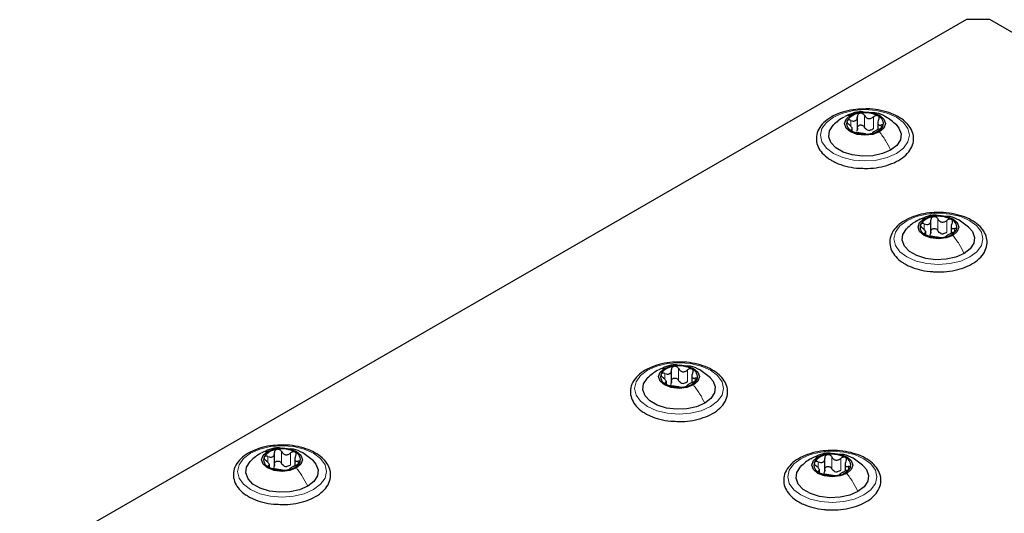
# Paper-space layout 'Blatt4' of a CAD drawing. Header units: millimetres. Extents: x 5 to 418, y 2 to 292.
# Tile 79 of 118: x 87 to 107, y 254 to 264. Entities that reach past the tile are written whole.
import ezdxf

# ---------------------------------------------------------------- set-up
doc = ezdxf.new("R2010")
doc.units = ezdxf.units.MM

psp = doc.layouts.new('Blatt4')

# ---------------------------------------------------------------- linework, layer by layer
at = {"color": 7, "linetype": 'Continuous', "lineweight": 25}
for p, q in [((106.633, 263.544), (87.494, 252.495)), ((107.104, 263.544), (106.633, 263.544)), ((165.087, 230.071), (107.104, 263.544)), ((104.43, 261.319), (104.43, 261.582)), ((104.326, 261.291), (104.326, 261.359)), ((104.839, 261.479), (104.839, 261.316)), ((105.915, 259.224), (105.915, 259.487)), ((106.324, 259.383), (106.324, 259.22)), ((105.811, 259.195), (105.811, 259.263)), ((100.67, 256.196), (100.67, 256.46)), ((100.567, 256.168), (100.567, 256.236)), ((101.079, 256.356), (101.079, 256.193)), ((92.645, 254.516), (92.645, 254.779)), ((93.054, 254.675), (93.054, 254.512)), ((103.77, 254.407), (103.77, 254.67)), ((92.541, 254.487), (92.541, 254.555)), ((103.666, 254.379), (103.666, 254.447)), ((104.179, 254.566), (104.179, 254.403))]:
    psp.add_line(p, q, dxfattribs=at)
at = {"color": 7, "linetype": 'Continuous', "lineweight": 18}
for p, q in [((104.571, 261.368), (104.571, 261.606)), ((104.755, 261.339), (104.755, 261.578)), ((104.295, 261.389), (104.295, 261.506)), ((104.908, 261.35), (104.908, 261.411)), ((104.306, 261.296), (104.306, 261.318)), ((105.78, 259.294), (105.78, 259.411)), ((106.056, 259.272), (106.056, 259.511)), ((106.24, 259.244), (106.24, 259.482)), ((105.791, 259.201), (105.791, 259.223)), ((106.393, 259.254), (106.393, 259.316)), ((100.535, 256.266), (100.535, 256.383)), ((100.811, 256.245), (100.811, 256.483)), ((100.996, 256.216), (100.996, 256.455)), ((100.547, 256.173), (100.547, 256.196)), ((101.148, 256.227), (101.148, 256.289)), ((92.786, 254.564), (92.786, 254.803)), ((92.51, 254.586), (92.51, 254.703)), ((92.97, 254.536), (92.97, 254.774)), ((93.123, 254.547), (93.123, 254.608)), ((103.635, 254.477), (103.635, 254.594)), ((103.911, 254.456), (103.911, 254.694)), ((104.095, 254.427), (104.095, 254.665)), ((92.521, 254.493), (92.521, 254.515)), ((103.646, 254.384), (103.646, 254.406)), ((104.248, 254.438), (104.248, 254.499))]:
    psp.add_line(p, q, dxfattribs=at)
at = {"color": 7, "linetype": 'Continuous', "lineweight": 18, "flags": 128}
for points in [[(103.946, 261.571), (104.132, 261.653), (104.349, 261.705), (104.582, 261.723), (104.815, 261.705), (105.032, 261.653), (105.219, 261.571), (105.362, 261.463), (105.452, 261.338), (105.482, 261.203), (105.452, 261.069), (105.362, 260.944), (105.219, 260.836), (105.032, 260.753), (104.815, 260.701), (104.582, 260.684), (104.349, 260.701), (104.132, 260.753), (103.946, 260.836), (103.803, 260.944), (103.713, 261.069), (103.682, 261.203), (103.713, 261.338), (103.803, 261.463), (103.946, 261.571)], [(105.431, 259.475), (105.617, 259.558), (105.834, 259.61), (106.067, 259.627), (106.3, 259.61), (106.517, 259.558), (106.704, 259.475), (106.847, 259.368), (106.937, 259.242), (106.967, 259.108), (106.937, 258.973), (106.847, 258.848), (106.704, 258.741), (106.517, 258.658), (106.3, 258.606), (106.067, 258.588), (105.834, 258.606), (105.617, 258.658), (105.431, 258.741), (105.288, 258.848), (105.198, 258.973), (105.167, 259.108), (105.198, 259.242), (105.288, 259.368), (105.431, 259.475)], [(100.187, 256.448), (100.373, 256.53), (100.59, 256.582), (100.823, 256.6), (101.056, 256.582), (101.273, 256.53), (101.459, 256.448), (101.602, 256.34), (101.692, 256.215), (101.723, 256.08), (101.692, 255.946), (101.602, 255.821), (101.459, 255.713), (101.273, 255.63), (101.056, 255.579), (100.823, 255.561), (100.59, 255.579), (100.373, 255.63), (100.187, 255.713), (100.044, 255.821), (99.954, 255.946), (99.923, 256.08), (99.954, 256.215), (100.044, 256.34), (100.187, 256.448)], [(92.161, 254.767), (92.347, 254.85), (92.564, 254.902), (92.797, 254.92), (93.03, 254.902), (93.247, 254.85), (93.434, 254.767), (93.577, 254.66), (93.667, 254.534), (93.697, 254.4), (93.667, 254.265), (93.577, 254.14), (93.434, 254.033), (93.247, 253.95), (93.03, 253.898), (92.797, 253.88), (92.564, 253.898), (92.347, 253.95), (92.161, 254.033), (92.018, 254.14), (91.928, 254.265), (91.897, 254.4), (91.928, 254.534), (92.018, 254.66), (92.161, 254.767)], [(103.286, 254.658), (103.472, 254.741), (103.69, 254.793), (103.922, 254.811), (104.155, 254.793), (104.372, 254.741), (104.559, 254.658), (104.702, 254.551), (104.792, 254.426), (104.822, 254.291), (104.792, 254.157), (104.702, 254.031), (104.559, 253.924), (104.372, 253.841), (104.155, 253.789), (103.922, 253.772), (103.69, 253.789), (103.472, 253.841), (103.286, 253.924), (103.143, 254.031), (103.053, 254.157), (103.022, 254.291), (103.053, 254.426), (103.143, 254.551), (103.286, 254.658)]]:
    psp.add_lwpolyline(points, dxfattribs=at)
at = {"color": 7, "linetype": 'Continuous', "lineweight": 25, "flags": 128}
for points in [[(104.874, 261.273), (104.74, 261.221), (104.582, 261.203), (104.425, 261.221), (104.291, 261.273), (104.201, 261.35), (104.17, 261.442), (104.201, 261.533), (104.291, 261.61)], [(104.291, 261.61), (104.425, 261.662), (104.582, 261.68), (104.74, 261.662), (104.874, 261.61), (104.964, 261.533), (104.995, 261.442), (104.964, 261.35), (104.874, 261.273)], [(105.101, 260.904), (104.934, 260.832), (104.738, 260.79), (104.53, 260.781), (104.326, 260.807), (104.143, 260.864), (103.995, 260.95), (103.895, 261.055), (103.851, 261.173), (103.866, 261.293), (103.939, 261.406), (103.944, 261.411)], [(105.212, 261.42), (105.27, 261.351), (105.314, 261.234), (105.299, 261.113), (105.226, 261), (105.101, 260.904)], [(105.776, 259.514), (105.909, 259.566), (106.067, 259.584), (106.225, 259.566), (106.359, 259.514), (106.448, 259.437), (106.48, 259.346), (106.448, 259.255), (106.359, 259.178)], [(106.359, 259.178), (106.225, 259.126), (106.067, 259.108), (105.909, 259.126), (105.776, 259.178), (105.686, 259.255), (105.655, 259.346), (105.686, 259.437), (105.776, 259.514)], [(106.586, 258.809), (106.419, 258.736), (106.223, 258.694), (106.015, 258.686), (105.811, 258.711), (105.628, 258.769), (105.48, 258.854), (105.38, 258.96), (105.336, 259.078), (105.351, 259.198), (105.424, 259.311), (105.429, 259.316)], [(106.697, 259.325), (106.754, 259.256), (106.799, 259.138), (106.784, 259.018), (106.711, 258.905), (106.586, 258.809)], [(101.115, 256.15), (100.981, 256.099), (100.823, 256.08), (100.665, 256.099), (100.531, 256.15), (100.442, 256.227), (100.41, 256.319), (100.442, 256.41), (100.531, 256.487)], [(100.531, 256.487), (100.665, 256.539), (100.823, 256.557), (100.981, 256.539), (101.115, 256.487), (101.204, 256.41), (101.235, 256.319), (101.204, 256.227), (101.115, 256.15)], [(101.342, 255.781), (101.174, 255.709), (100.979, 255.667), (100.771, 255.658), (100.567, 255.684), (100.384, 255.741), (100.236, 255.827), (100.136, 255.932), (100.092, 256.05), (100.106, 256.17), (100.179, 256.283), (100.184, 256.288)], [(101.453, 256.297), (101.51, 256.228), (101.554, 256.111), (101.54, 255.99), (101.467, 255.877), (101.342, 255.781)], [(93.089, 254.47), (92.955, 254.418), (92.797, 254.4), (92.639, 254.418), (92.506, 254.47), (92.416, 254.547), (92.385, 254.638), (92.416, 254.729), (92.506, 254.806)], [(92.506, 254.806), (92.639, 254.858), (92.797, 254.876), (92.955, 254.858), (93.089, 254.806), (93.178, 254.729), (93.21, 254.638), (93.178, 254.547), (93.089, 254.47)], [(93.316, 254.101), (93.149, 254.028), (92.953, 253.986), (92.745, 253.978), (92.541, 254.003), (92.358, 254.061), (92.21, 254.146), (92.11, 254.252), (92.066, 254.37), (92.081, 254.49), (92.154, 254.603), (92.159, 254.608)], [(93.427, 254.617), (93.484, 254.548), (93.529, 254.43), (93.514, 254.31), (93.441, 254.197), (93.316, 254.101)], [(104.214, 254.361), (104.08, 254.309), (103.922, 254.291), (103.765, 254.309), (103.631, 254.361), (103.541, 254.438), (103.51, 254.529), (103.541, 254.62), (103.631, 254.698)], [(103.631, 254.698), (103.765, 254.749), (103.922, 254.767), (104.08, 254.749), (104.214, 254.698), (104.304, 254.62), (104.335, 254.529), (104.304, 254.438), (104.214, 254.361)], [(104.441, 253.992), (104.274, 253.92), (104.078, 253.877), (103.87, 253.869), (103.666, 253.894), (103.483, 253.952), (103.335, 254.037), (103.235, 254.143), (103.191, 254.261), (103.206, 254.381), (103.279, 254.494), (103.284, 254.499)], [(104.552, 254.508), (104.61, 254.439), (104.654, 254.321), (104.639, 254.201), (104.566, 254.088), (104.441, 253.992)]]:
    psp.add_lwpolyline(points, dxfattribs=at)
at = {"color": 7, "linetype": 'Continuous', "lineweight": 25}
for centre, radius, start, end in [((104.506, 261.309), 0.342, 93.4335, 146.5611), ((104.583, 261.083), 0.576, 62.6428, 99.7711), ((104.789, 261.44), 0.165, 340.539, 69.2579), ((104.376, 261.443), 0.165, 160.539, 249.2579), ((104.659, 261.574), 0.342, 273.4335, 326.5611), ((104.582, 261.8), 0.576, 242.6428, 279.7711), ((104.685, 261.514), 0.211, 254.2708, 268.1431), ((106.068, 258.988), 0.576, 62.6428, 99.7711), ((105.861, 259.347), 0.165, 160.539, 249.2579), ((105.991, 259.213), 0.342, 93.4335, 146.5611), ((106.274, 259.345), 0.165, 340.539, 69.2579), ((106.067, 259.704), 0.576, 242.6428, 279.7711), ((106.17, 259.419), 0.211, 254.2708, 268.1431), ((106.144, 259.479), 0.342, 273.4335, 326.5611), ((100.746, 256.186), 0.342, 93.4335, 146.5611), ((100.824, 255.96), 0.576, 62.6428, 99.7711), ((101.03, 256.317), 0.165, 340.539, 69.2579), ((100.616, 256.32), 0.165, 160.539, 249.2579), ((100.926, 256.392), 0.211, 254.2708, 268.1431), ((100.9, 256.451), 0.342, 273.4335, 326.5611), ((100.822, 256.677), 0.576, 242.6428, 279.7711), ((92.721, 254.505), 0.342, 93.4335, 146.5611), ((92.798, 254.28), 0.576, 62.6428, 99.7711), ((93.004, 254.637), 0.165, 340.539, 69.2579), ((92.591, 254.639), 0.165, 160.539, 249.2579), ((103.846, 254.397), 0.342, 93.4335, 146.5611), ((103.923, 254.171), 0.576, 62.6428, 99.7711), ((104.129, 254.528), 0.165, 340.539, 69.2579), ((92.797, 254.996), 0.576, 242.6428, 279.7711), ((92.9, 254.711), 0.211, 254.2708, 268.1431), ((92.874, 254.771), 0.342, 273.4335, 326.5611), ((103.716, 254.53), 0.165, 160.539, 249.2579), ((104.025, 254.602), 0.211, 254.2708, 268.1431), ((103.999, 254.662), 0.342, 273.4335, 326.5611), ((103.922, 254.887), 0.576, 242.6428, 279.7711)]:
    psp.add_arc(centre, radius, start, end, dxfattribs=at)
for points, knots in [([(104.598, 261.736), (104.532, 261.735), (104.389, 261.733), (104.179, 261.692), (103.98, 261.621), (103.812, 261.523), (103.685, 261.4), (103.609, 261.259), (103.591, 261.109), (103.628, 260.967), (103.714, 260.839), (103.814, 260.751), (103.885, 260.708), (103.904, 260.696)], [0, 0, 0, 0, 0.086679, 0.18602, 0.285774, 0.386232, 0.487425, 0.587594, 0.683756, 0.776289, 0.868666, 0.964239, 1, 1, 1, 1]), ([(104.144, 261.567), (104.109, 261.546), (104.037, 261.501), (103.975, 261.441), (103.942, 261.409)], [0, 0, 0, 0, 0.473586, 1, 1, 1, 1]), ([(104.549, 261.677), (104.536, 261.679), (104.462, 261.688), (104.332, 261.654), (104.227, 261.604), (104.177, 261.581)], [0, 0, 0, 0, 0.101836, 0.574859, 1, 1, 1, 1]), ([(104.295, 261.506), (104.312, 261.5), (104.337, 261.491), (104.37, 261.493), (104.392, 261.501), (104.41, 261.516), (104.427, 261.543), (104.429, 261.568), (104.43, 261.584)], [0, 0, 0, 0, 0.249168, 0.374303, 0.498903, 0.623987, 0.749746, 1, 1, 1, 1]), ([(104.485, 261.651), (104.477, 261.648), (104.461, 261.644), (104.442, 261.628), (104.431, 261.607), (104.43, 261.592), (104.43, 261.584)], [0, 0, 0, 0, 0.250033, 0.499632, 0.749228, 1, 1, 1, 1]), ([(104.571, 261.606), (104.566, 261.613), (104.558, 261.627), (104.537, 261.642), (104.512, 261.652), (104.494, 261.651), (104.485, 261.651)], [0, 0, 0, 0, 0.249815, 0.499908, 0.75012, 1, 1, 1, 1]), ([(104.508, 260.538), (104.552, 260.535), (104.672, 260.529), (104.867, 260.553), (105.078, 260.607), (105.265, 260.69), (105.415, 260.8), (105.52, 260.932), (105.571, 261.079), (105.564, 261.227), (105.504, 261.363), (105.399, 261.484), (105.251, 261.587), (105.066, 261.669), (104.854, 261.719), (104.693, 261.741), (104.608, 261.737), (104.598, 261.736)], [0, 0, 0, 0, 0.043178, 0.116961, 0.19094, 0.26533, 0.340301, 0.415461, 0.48884, 0.558844, 0.627333, 0.696902, 0.76915, 0.842962, 0.916921, 0.990714, 1, 1, 1, 1]), ([(104.571, 261.606), (104.58, 261.591), (104.595, 261.569), (104.626, 261.55), (104.652, 261.541), (104.68, 261.541), (104.717, 261.55), (104.74, 261.566), (104.755, 261.578)], [0, 0, 0, 0, 0.249199, 0.374336, 0.49893, 0.624007, 0.749759, 1, 1, 1, 1]), ([(105.218, 261.415), (105.148, 261.473), (105.028, 261.573), (104.861, 261.652), (104.773, 261.657), (104.751, 261.658)], [0, 0, 0, 0, 0.5074664, 0.8774431, 1, 1, 1, 1]), ([(104.848, 261.595), (104.841, 261.597), (104.827, 261.603), (104.802, 261.602), (104.776, 261.593), (104.762, 261.583), (104.755, 261.578)], [0, 0, 0, 0, 0.249991, 0.499611, 0.749127, 1, 1, 1, 1]), ([(104.858, 261.518), (104.862, 261.525), (104.869, 261.54), (104.871, 261.562), (104.864, 261.582), (104.853, 261.59), (104.848, 261.595)], [0, 0, 0, 0, 0.249852, 0.499902, 0.750115, 1, 1, 1, 1]), ([(104.22, 261.498), (104.219, 261.492), (104.216, 261.481), (104.223, 261.462), (104.237, 261.442), (104.25, 261.431), (104.257, 261.425)], [0, 0, 0, 0, 0.249857, 0.499466, 0.749011, 1, 1, 1, 1]), ([(104.295, 261.506), (104.287, 261.509), (104.271, 261.515), (104.249, 261.516), (104.23, 261.511), (104.223, 261.502), (104.22, 261.498)], [0, 0, 0, 0, 0.249807, 0.500055, 0.750309, 1, 1, 1, 1]), ([(104.306, 261.318), (104.314, 261.321), (104.325, 261.324), (104.327, 261.337), (104.323, 261.351), (104.312, 261.368), (104.292, 261.394), (104.271, 261.413), (104.257, 261.425)], [0, 0, 0, 0, 0.249201, 0.374338, 0.498932, 0.624008, 0.74976, 1, 1, 1, 1]), ([(104.43, 261.346), (104.43, 261.354), (104.431, 261.369), (104.442, 261.39), (104.461, 261.405), (104.485, 261.414), (104.511, 261.413), (104.537, 261.405), (104.558, 261.389), (104.566, 261.375), (104.571, 261.368)], [0, 0, 0, 0, 0.125193, 0.249438, 0.374279, 0.499024, 0.623869, 0.749369, 0.87443, 1, 1, 1, 1]), ([(104.628, 261.312), (104.616, 261.319), (104.592, 261.333), (104.578, 261.356), (104.571, 261.368)], [0, 0, 0, 0, 0.498457, 1, 1, 1, 1]), ([(104.858, 261.518), (104.851, 261.502), (104.84, 261.479), (104.838, 261.45), (104.842, 261.432), (104.853, 261.419), (104.872, 261.408), (104.894, 261.41), (104.908, 261.411)], [0, 0, 0, 0, 0.249201, 0.374338, 0.498932, 0.624008, 0.74976, 1, 1, 1, 1]), ([(104.87, 261.33), (104.878, 261.334), (104.894, 261.34), (104.916, 261.354), (104.935, 261.37), (104.942, 261.38), (104.945, 261.385)], [0, 0, 0, 0, 0.249807, 0.500055, 0.750309, 1, 1, 1, 1]), ([(104.945, 261.385), (104.946, 261.39), (104.949, 261.4), (104.941, 261.409), (104.928, 261.414), (104.914, 261.412), (104.908, 261.411)], [0, 0, 0, 0, 0.249857, 0.499466, 0.749011, 1, 1, 1, 1]), ([(104.306, 261.318), (104.303, 261.318), (104.296, 261.316), (104.294, 261.309), (104.301, 261.299), (104.312, 261.292), (104.317, 261.288)], [0, 0, 0, 0, 0.249852, 0.499902, 0.750115, 1, 1, 1, 1]), ([(104.317, 261.288), (104.324, 261.285), (104.338, 261.278), (104.363, 261.269), (104.388, 261.262), (104.403, 261.26), (104.41, 261.259)], [0, 0, 0, 0, 0.249991, 0.499611, 0.749127, 1, 1, 1, 1]), ([(104.43, 261.346), (104.429, 261.333), (104.428, 261.308), (104.415, 261.288), (104.408, 261.278)], [0, 0, 0, 0, 0.50155, 1, 1, 1, 1]), ([(104.594, 261.23), (104.584, 261.232), (104.57, 261.234), (104.539, 261.238), (104.513, 261.241), (104.485, 261.246), (104.448, 261.253), (104.425, 261.256), (104.41, 261.259)], [0, 0, 0, 0, 0.2491995, 0.3743362, 0.4989302, 0.6240074, 0.7497593, 1, 1, 1, 1]), ([(104.594, 261.23), (104.598, 261.23), (104.607, 261.229), (104.628, 261.228), (104.653, 261.229), (104.671, 261.231), (104.679, 261.232)], [0, 0, 0, 0, 0.249815, 0.499908, 0.75012, 1, 1, 1, 1]), ([(104.755, 261.339), (104.744, 261.331), (104.721, 261.313), (104.692, 261.307), (104.678, 261.304)], [0, 0, 0, 0, 0.501552, 1, 1, 1, 1]), ([(104.679, 261.232), (104.688, 261.234), (104.704, 261.237), (104.722, 261.243), (104.734, 261.248), (104.735, 261.251), (104.735, 261.252)], [0, 0, 0, 0, 0.250033, 0.499632, 0.749228, 1, 1, 1, 1]), ([(104.87, 261.33), (104.853, 261.323), (104.828, 261.311), (104.795, 261.294), (104.773, 261.282), (104.755, 261.271), (104.738, 261.26), (104.736, 261.255), (104.735, 261.252)], [0, 0, 0, 0, 0.249168, 0.374303, 0.498903, 0.623987, 0.749746, 1, 1, 1, 1]), ([(103.904, 260.696), (103.935, 260.679), (104.022, 260.632), (104.192, 260.577), (104.368, 260.54), (104.476, 260.538), (104.508, 260.538)], [0, 0, 0, 0, 0.180167, 0.52014, 0.85956, 1, 1, 1, 1]), ([(106.083, 259.641), (106.016, 259.64), (105.874, 259.638), (105.664, 259.596), (105.465, 259.526), (105.297, 259.427), (105.17, 259.305), (105.094, 259.163), (105.076, 259.014), (105.113, 258.871), (105.198, 258.743), (105.299, 258.656), (105.37, 258.612), (105.389, 258.6)], [0, 0, 0, 0, 0.086679, 0.18602, 0.285774, 0.386232, 0.487425, 0.587594, 0.683756, 0.776289, 0.868666, 0.964239, 1, 1, 1, 1]), ([(106.045, 259.581), (106.028, 259.583), (105.95, 259.592), (105.817, 259.558), (105.712, 259.509), (105.662, 259.486)], [0, 0, 0, 0, 0.12537, 0.585999, 1, 1, 1, 1]), ([(105.992, 258.443), (106.037, 258.44), (106.157, 258.433), (106.352, 258.457), (106.563, 258.511), (106.749, 258.595), (106.9, 258.705), (107.005, 258.836), (107.056, 258.983), (107.049, 259.131), (106.989, 259.268), (106.884, 259.389), (106.736, 259.492), (106.551, 259.573), (106.339, 259.623), (106.178, 259.646), (106.092, 259.641), (106.083, 259.641)], [0, 0, 0, 0, 0.043178, 0.116961, 0.19094, 0.26533, 0.340301, 0.415461, 0.48884, 0.558844, 0.627333, 0.696902, 0.76915, 0.842962, 0.916921, 0.990714, 1, 1, 1, 1]), ([(106.702, 259.32), (106.633, 259.377), (106.513, 259.478), (106.346, 259.556), (106.258, 259.562), (106.236, 259.563)], [0, 0, 0, 0, 0.507466, 0.877443, 1, 1, 1, 1]), ([(105.629, 259.471), (105.594, 259.45), (105.522, 259.405), (105.459, 259.345), (105.427, 259.314)], [0, 0, 0, 0, 0.473586, 1, 1, 1, 1]), ([(105.705, 259.402), (105.704, 259.397), (105.701, 259.386), (105.708, 259.366), (105.722, 259.347), (105.735, 259.335), (105.742, 259.329)], [0, 0, 0, 0, 0.249857, 0.499466, 0.749011, 1, 1, 1, 1]), ([(105.78, 259.411), (105.772, 259.414), (105.756, 259.42), (105.734, 259.421), (105.715, 259.415), (105.708, 259.407), (105.705, 259.402)], [0, 0, 0, 0, 0.249807, 0.500055, 0.750309, 1, 1, 1, 1]), ([(105.78, 259.411), (105.797, 259.405), (105.822, 259.396), (105.855, 259.398), (105.877, 259.406), (105.895, 259.421), (105.912, 259.447), (105.913, 259.472), (105.915, 259.489)], [0, 0, 0, 0, 0.249168, 0.374303, 0.498903, 0.623987, 0.749746, 1, 1, 1, 1]), ([(105.97, 259.555), (105.962, 259.553), (105.946, 259.549), (105.927, 259.532), (105.916, 259.512), (105.915, 259.497), (105.915, 259.489)], [0, 0, 0, 0, 0.250033, 0.499632, 0.749228, 1, 1, 1, 1]), ([(106.056, 259.511), (106.051, 259.518), (106.043, 259.532), (106.022, 259.547), (105.996, 259.557), (105.979, 259.556), (105.97, 259.555)], [0, 0, 0, 0, 0.2498147, 0.4999078, 0.7501201, 1, 1, 1, 1]), ([(106.056, 259.511), (106.065, 259.496), (106.08, 259.473), (106.111, 259.454), (106.137, 259.446), (106.165, 259.446), (106.202, 259.454), (106.225, 259.471), (106.24, 259.482)], [0, 0, 0, 0, 0.249199, 0.374336, 0.49893, 0.624007, 0.749759, 1, 1, 1, 1]), ([(106.333, 259.499), (106.326, 259.502), (106.312, 259.508), (106.286, 259.506), (106.261, 259.498), (106.247, 259.487), (106.24, 259.482)], [0, 0, 0, 0, 0.249991, 0.499611, 0.749127, 1, 1, 1, 1]), ([(106.343, 259.422), (106.336, 259.407), (106.325, 259.383), (106.323, 259.355), (106.327, 259.336), (106.338, 259.323), (106.357, 259.313), (106.379, 259.315), (106.393, 259.316)], [0, 0, 0, 0, 0.249201, 0.374338, 0.498932, 0.624008, 0.74976, 1, 1, 1, 1]), ([(106.343, 259.422), (106.347, 259.43), (106.354, 259.444), (106.355, 259.466), (106.349, 259.486), (106.338, 259.495), (106.333, 259.499)], [0, 0, 0, 0, 0.249852, 0.499902, 0.750115, 1, 1, 1, 1]), ([(105.791, 259.223), (105.799, 259.225), (105.81, 259.228), (105.812, 259.242), (105.808, 259.256), (105.797, 259.273), (105.777, 259.299), (105.756, 259.317), (105.742, 259.329)], [0, 0, 0, 0, 0.249201, 0.374338, 0.498932, 0.624008, 0.74976, 1, 1, 1, 1]), ([(105.791, 259.223), (105.788, 259.222), (105.781, 259.22), (105.779, 259.213), (105.785, 259.204), (105.797, 259.197), (105.802, 259.193)], [0, 0, 0, 0, 0.249852, 0.499902, 0.750115, 1, 1, 1, 1]), ([(105.802, 259.193), (105.809, 259.189), (105.823, 259.182), (105.848, 259.174), (105.873, 259.167), (105.887, 259.165), (105.895, 259.163)], [0, 0, 0, 0, 0.249991, 0.499611, 0.749127, 1, 1, 1, 1]), ([(105.915, 259.251), (105.914, 259.238), (105.913, 259.212), (105.9, 259.192), (105.893, 259.182)], [0, 0, 0, 0, 0.50155, 1, 1, 1, 1]), ([(105.915, 259.251), (105.915, 259.258), (105.916, 259.274), (105.927, 259.294), (105.946, 259.31), (105.97, 259.318), (105.996, 259.318), (106.022, 259.309), (106.043, 259.293), (106.051, 259.279), (106.056, 259.272)], [0, 0, 0, 0, 0.125193, 0.249438, 0.374279, 0.499024, 0.623869, 0.749369, 0.87443, 1, 1, 1, 1]), ([(106.113, 259.216), (106.101, 259.223), (106.077, 259.237), (106.063, 259.261), (106.056, 259.272)], [0, 0, 0, 0, 0.498457, 1, 1, 1, 1]), ([(106.24, 259.244), (106.229, 259.235), (106.206, 259.217), (106.177, 259.211), (106.163, 259.208)], [0, 0, 0, 0, 0.501552, 1, 1, 1, 1]), ([(106.355, 259.235), (106.338, 259.227), (106.312, 259.216), (106.28, 259.198), (106.258, 259.186), (106.24, 259.176), (106.223, 259.164), (106.221, 259.16), (106.22, 259.157)], [0, 0, 0, 0, 0.249168, 0.374303, 0.498903, 0.623987, 0.749746, 1, 1, 1, 1]), ([(106.355, 259.235), (106.363, 259.238), (106.379, 259.245), (106.401, 259.259), (106.42, 259.275), (106.426, 259.285), (106.43, 259.29)], [0, 0, 0, 0, 0.249807, 0.500055, 0.750309, 1, 1, 1, 1]), ([(106.43, 259.29), (106.431, 259.295), (106.434, 259.304), (106.426, 259.313), (106.413, 259.318), (106.399, 259.317), (106.393, 259.316)], [0, 0, 0, 0, 0.249857, 0.499466, 0.749011, 1, 1, 1, 1]), ([(106.079, 259.135), (106.069, 259.136), (106.055, 259.138), (106.024, 259.142), (105.998, 259.146), (105.97, 259.15), (105.933, 259.157), (105.91, 259.161), (105.895, 259.163)], [0, 0, 0, 0, 0.2491995, 0.3743362, 0.4989302, 0.6240074, 0.7497593, 1, 1, 1, 1]), ([(106.079, 259.135), (106.083, 259.134), (106.092, 259.133), (106.113, 259.133), (106.138, 259.133), (106.156, 259.136), (106.164, 259.137)], [0, 0, 0, 0, 0.249815, 0.499908, 0.75012, 1, 1, 1, 1]), ([(106.164, 259.137), (106.173, 259.138), (106.189, 259.141), (106.207, 259.147), (106.219, 259.153), (106.219, 259.155), (106.22, 259.157)], [0, 0, 0, 0, 0.250033, 0.499632, 0.749228, 1, 1, 1, 1]), ([(105.389, 258.6), (105.42, 258.584), (105.507, 258.537), (105.677, 258.481), (105.853, 258.445), (105.961, 258.443), (105.992, 258.443)], [0, 0, 0, 0, 0.180167, 0.52014, 0.85956, 1, 1, 1, 1]), ([(100.839, 256.613), (100.772, 256.612), (100.629, 256.61), (100.419, 256.569), (100.221, 256.498), (100.053, 256.4), (99.926, 256.277), (99.85, 256.136), (99.831, 255.986), (99.869, 255.844), (99.954, 255.716), (100.054, 255.628), (100.125, 255.585), (100.145, 255.573)], [0, 0, 0, 0, 0.086679, 0.18602, 0.285774, 0.386232, 0.487425, 0.587594, 0.683756, 0.776289, 0.868666, 0.964239, 1, 1, 1, 1]), ([(100.748, 255.415), (100.792, 255.413), (100.912, 255.406), (101.108, 255.43), (101.319, 255.484), (101.505, 255.567), (101.656, 255.677), (101.761, 255.809), (101.812, 255.956), (101.804, 256.104), (101.745, 256.24), (101.639, 256.361), (101.492, 256.464), (101.306, 256.546), (101.094, 256.596), (100.933, 256.618), (100.848, 256.614), (100.839, 256.613)], [0, 0, 0, 0, 0.0431783, 0.1169608, 0.1909403, 0.26533, 0.3403013, 0.415461, 0.48884, 0.5588444, 0.6273329, 0.6969023, 0.7691503, 0.8429618, 0.9169212, 0.9907136, 1, 1, 1, 1]), ([(100.384, 256.444), (100.35, 256.423), (100.278, 256.378), (100.215, 256.318), (100.182, 256.286)], [0, 0, 0, 0, 0.473586, 1, 1, 1, 1]), ([(100.79, 256.554), (100.777, 256.556), (100.702, 256.565), (100.572, 256.531), (100.468, 256.481), (100.418, 256.458)], [0, 0, 0, 0, 0.101836, 0.574859, 1, 1, 1, 1]), ([(100.535, 256.383), (100.527, 256.386), (100.512, 256.392), (100.489, 256.393), (100.47, 256.388), (100.464, 256.379), (100.461, 256.375)], [0, 0, 0, 0, 0.249807, 0.500055, 0.750309, 1, 1, 1, 1]), ([(100.535, 256.383), (100.552, 256.377), (100.578, 256.368), (100.61, 256.37), (100.633, 256.378), (100.65, 256.393), (100.667, 256.42), (100.669, 256.445), (100.67, 256.461)], [0, 0, 0, 0, 0.2491679, 0.3743031, 0.4989033, 0.6239875, 0.7497462, 1, 1, 1, 1]), ([(100.726, 256.528), (100.718, 256.525), (100.701, 256.521), (100.683, 256.505), (100.672, 256.485), (100.671, 256.469), (100.67, 256.461)], [0, 0, 0, 0, 0.250033, 0.499632, 0.749228, 1, 1, 1, 1]), ([(100.811, 256.483), (100.807, 256.49), (100.798, 256.504), (100.777, 256.52), (100.752, 256.529), (100.735, 256.528), (100.726, 256.528)], [0, 0, 0, 0, 0.249815, 0.499908, 0.75012, 1, 1, 1, 1]), ([(100.811, 256.483), (100.821, 256.468), (100.835, 256.446), (100.866, 256.427), (100.892, 256.418), (100.92, 256.418), (100.957, 256.427), (100.98, 256.443), (100.996, 256.455)], [0, 0, 0, 0, 0.249199, 0.374336, 0.49893, 0.624007, 0.749759, 1, 1, 1, 1]), ([(101.458, 256.292), (101.389, 256.35), (101.268, 256.45), (101.102, 256.529), (101.014, 256.534), (100.992, 256.535)], [0, 0, 0, 0, 0.507466, 0.877443, 1, 1, 1, 1]), ([(101.088, 256.472), (101.081, 256.474), (101.068, 256.48), (101.042, 256.479), (101.017, 256.47), (101.003, 256.46), (100.996, 256.455)], [0, 0, 0, 0, 0.249991, 0.499611, 0.749127, 1, 1, 1, 1]), ([(101.099, 256.395), (101.092, 256.379), (101.08, 256.356), (101.079, 256.327), (101.083, 256.309), (101.093, 256.296), (101.113, 256.285), (101.134, 256.287), (101.148, 256.289)], [0, 0, 0, 0, 0.249201, 0.374338, 0.498932, 0.624008, 0.74976, 1, 1, 1, 1]), ([(101.099, 256.395), (101.102, 256.402), (101.11, 256.417), (101.111, 256.439), (101.105, 256.459), (101.094, 256.467), (101.088, 256.472)], [0, 0, 0, 0, 0.249852, 0.499902, 0.750115, 1, 1, 1, 1]), ([(100.461, 256.375), (100.459, 256.369), (100.457, 256.358), (100.464, 256.339), (100.478, 256.319), (100.491, 256.308), (100.498, 256.302)], [0, 0, 0, 0, 0.249857, 0.499466, 0.749011, 1, 1, 1, 1]), ([(100.547, 256.196), (100.554, 256.198), (100.566, 256.201), (100.567, 256.214), (100.563, 256.228), (100.553, 256.245), (100.533, 256.271), (100.512, 256.29), (100.498, 256.302)], [0, 0, 0, 0, 0.249201, 0.374338, 0.498932, 0.624008, 0.74976, 1, 1, 1, 1]), ([(100.547, 256.196), (100.543, 256.195), (100.536, 256.193), (100.535, 256.186), (100.541, 256.176), (100.552, 256.169), (100.558, 256.165)], [0, 0, 0, 0, 0.249852, 0.499902, 0.750115, 1, 1, 1, 1]), ([(100.67, 256.223), (100.67, 256.21), (100.669, 256.185), (100.655, 256.165), (100.649, 256.155)], [0, 0, 0, 0, 0.50155, 1, 1, 1, 1]), ([(100.67, 256.223), (100.671, 256.231), (100.672, 256.246), (100.683, 256.267), (100.701, 256.282), (100.725, 256.291), (100.752, 256.291), (100.777, 256.282), (100.798, 256.266), (100.807, 256.252), (100.811, 256.245)], [0, 0, 0, 0, 0.1251933, 0.2494385, 0.3742794, 0.4990244, 0.6238686, 0.7493688, 0.8744304, 1, 1, 1, 1]), ([(100.868, 256.189), (100.856, 256.196), (100.832, 256.21), (100.818, 256.233), (100.811, 256.245)], [0, 0, 0, 0, 0.498457, 1, 1, 1, 1]), ([(100.996, 256.216), (100.984, 256.208), (100.961, 256.19), (100.933, 256.184), (100.919, 256.181)], [0, 0, 0, 0, 0.501552, 1, 1, 1, 1]), ([(101.111, 256.207), (101.094, 256.2), (101.068, 256.188), (101.036, 256.171), (101.013, 256.159), (100.996, 256.148), (100.979, 256.137), (100.977, 256.132), (100.976, 256.129)], [0, 0, 0, 0, 0.2491679, 0.3743031, 0.4989033, 0.6239875, 0.7497462, 1, 1, 1, 1]), ([(101.111, 256.207), (101.118, 256.211), (101.134, 256.218), (101.157, 256.231), (101.176, 256.247), (101.182, 256.257), (101.185, 256.263)], [0, 0, 0, 0, 0.249807, 0.500055, 0.750309, 1, 1, 1, 1]), ([(101.185, 256.263), (101.187, 256.267), (101.189, 256.277), (101.182, 256.286), (101.168, 256.291), (101.155, 256.289), (101.148, 256.289)], [0, 0, 0, 0, 0.249857, 0.499466, 0.749011, 1, 1, 1, 1]), ([(100.558, 256.165), (100.565, 256.162), (100.578, 256.155), (100.604, 256.146), (100.629, 256.139), (100.643, 256.137), (100.65, 256.136)], [0, 0, 0, 0, 0.2499907, 0.4996106, 0.7491271, 1, 1, 1, 1]), ([(100.835, 256.107), (100.825, 256.109), (100.811, 256.111), (100.78, 256.115), (100.754, 256.118), (100.726, 256.123), (100.689, 256.13), (100.666, 256.133), (100.65, 256.136)], [0, 0, 0, 0, 0.249199, 0.374336, 0.49893, 0.624007, 0.749759, 1, 1, 1, 1]), ([(100.835, 256.107), (100.839, 256.107), (100.848, 256.106), (100.869, 256.105), (100.894, 256.106), (100.911, 256.108), (100.92, 256.109)], [0, 0, 0, 0, 0.249815, 0.499908, 0.75012, 1, 1, 1, 1]), ([(100.92, 256.109), (100.928, 256.111), (100.945, 256.114), (100.963, 256.12), (100.974, 256.125), (100.975, 256.128), (100.976, 256.129)], [0, 0, 0, 0, 0.250033, 0.499632, 0.749228, 1, 1, 1, 1]), ([(100.145, 255.573), (100.175, 255.557), (100.263, 255.51), (100.433, 255.454), (100.609, 255.417), (100.717, 255.416), (100.748, 255.415)], [0, 0, 0, 0, 0.180167, 0.52014, 0.85956, 1, 1, 1, 1]), ([(92.813, 254.933), (92.746, 254.932), (92.604, 254.93), (92.394, 254.888), (92.195, 254.818), (92.027, 254.719), (91.9, 254.597), (91.824, 254.455), (91.806, 254.306), (91.843, 254.163), (91.928, 254.035), (92.029, 253.948), (92.1, 253.904), (92.119, 253.892)], [0, 0, 0, 0, 0.086679, 0.18602, 0.285774, 0.386232, 0.487425, 0.587594, 0.683756, 0.776289, 0.868666, 0.964239, 1, 1, 1, 1]), ([(92.764, 254.874), (92.751, 254.876), (92.677, 254.884), (92.547, 254.85), (92.442, 254.801), (92.392, 254.778)], [0, 0, 0, 0, 0.101836, 0.574859, 1, 1, 1, 1]), ([(92.7, 254.847), (92.692, 254.845), (92.675, 254.841), (92.657, 254.825), (92.646, 254.804), (92.645, 254.789), (92.645, 254.781)], [0, 0, 0, 0, 0.250033, 0.4996315, 0.7492277, 1, 1, 1, 1]), ([(92.786, 254.803), (92.781, 254.81), (92.773, 254.824), (92.752, 254.839), (92.726, 254.849), (92.709, 254.848), (92.7, 254.847)], [0, 0, 0, 0, 0.249815, 0.499908, 0.75012, 1, 1, 1, 1]), ([(92.722, 253.735), (92.767, 253.732), (92.887, 253.725), (93.082, 253.75), (93.293, 253.803), (93.479, 253.887), (93.63, 253.997), (93.735, 254.128), (93.786, 254.275), (93.779, 254.423), (93.719, 254.56), (93.614, 254.681), (93.466, 254.784), (93.281, 254.865), (93.069, 254.916), (92.908, 254.938), (92.822, 254.933), (92.813, 254.933)], [0, 0, 0, 0, 0.0431783, 0.1169608, 0.1909403, 0.26533, 0.3403013, 0.415461, 0.48884, 0.5588444, 0.6273329, 0.6969023, 0.7691503, 0.8429618, 0.9169212, 0.9907136, 1, 1, 1, 1]), ([(92.786, 254.803), (92.795, 254.788), (92.81, 254.765), (92.841, 254.746), (92.867, 254.738), (92.895, 254.738), (92.932, 254.746), (92.955, 254.763), (92.97, 254.774)], [0, 0, 0, 0, 0.249199, 0.374336, 0.49893, 0.624007, 0.749759, 1, 1, 1, 1]), ([(93.432, 254.612), (93.363, 254.67), (93.243, 254.77), (93.076, 254.848), (92.988, 254.854), (92.966, 254.855)], [0, 0, 0, 0, 0.507466, 0.877443, 1, 1, 1, 1]), ([(93.062, 254.791), (93.056, 254.794), (93.042, 254.8), (93.016, 254.798), (92.991, 254.79), (92.977, 254.779), (92.97, 254.774)], [0, 0, 0, 0, 0.249991, 0.499611, 0.749127, 1, 1, 1, 1]), ([(93.073, 254.715), (93.077, 254.722), (93.084, 254.736), (93.085, 254.758), (93.079, 254.778), (93.068, 254.787), (93.062, 254.791)], [0, 0, 0, 0, 0.249852, 0.499902, 0.750115, 1, 1, 1, 1]), ([(103.938, 254.824), (103.872, 254.823), (103.729, 254.821), (103.519, 254.779), (103.32, 254.709), (103.152, 254.61), (103.025, 254.488), (102.949, 254.347), (102.931, 254.197), (102.968, 254.055), (103.054, 253.927), (103.154, 253.839), (103.225, 253.795), (103.244, 253.783)], [0, 0, 0, 0, 0.086679, 0.18602, 0.285774, 0.386232, 0.487425, 0.587594, 0.683756, 0.776289, 0.868666, 0.964239, 1, 1, 1, 1]), ([(103.848, 253.626), (103.892, 253.623), (104.012, 253.616), (104.207, 253.641), (104.418, 253.694), (104.605, 253.778), (104.755, 253.888), (104.86, 254.02), (104.911, 254.166), (104.904, 254.314), (104.844, 254.451), (104.739, 254.572), (104.591, 254.675), (104.406, 254.756), (104.194, 254.807), (104.033, 254.829), (103.948, 254.825), (103.938, 254.824)], [0, 0, 0, 0, 0.0431783, 0.1169608, 0.1909403, 0.26533, 0.3403013, 0.415461, 0.48884, 0.5588444, 0.6273329, 0.6969023, 0.7691503, 0.8429618, 0.9169212, 0.9907136, 1, 1, 1, 1]), ([(92.359, 254.763), (92.324, 254.742), (92.252, 254.697), (92.189, 254.637), (92.157, 254.606)], [0, 0, 0, 0, 0.473586, 1, 1, 1, 1]), ([(92.435, 254.694), (92.434, 254.689), (92.431, 254.678), (92.438, 254.658), (92.452, 254.639), (92.465, 254.627), (92.472, 254.622)], [0, 0, 0, 0, 0.249857, 0.499466, 0.749011, 1, 1, 1, 1]), ([(92.51, 254.703), (92.502, 254.706), (92.486, 254.712), (92.464, 254.713), (92.445, 254.707), (92.438, 254.699), (92.435, 254.694)], [0, 0, 0, 0, 0.249807, 0.500055, 0.750309, 1, 1, 1, 1]), ([(92.521, 254.515), (92.529, 254.517), (92.54, 254.52), (92.542, 254.534), (92.538, 254.548), (92.527, 254.565), (92.507, 254.591), (92.486, 254.609), (92.472, 254.622)], [0, 0, 0, 0, 0.249201, 0.374338, 0.498932, 0.624008, 0.74976, 1, 1, 1, 1]), ([(92.51, 254.703), (92.527, 254.697), (92.552, 254.688), (92.585, 254.69), (92.607, 254.698), (92.625, 254.713), (92.642, 254.739), (92.643, 254.764), (92.645, 254.781)], [0, 0, 0, 0, 0.249168, 0.374303, 0.498903, 0.623987, 0.749746, 1, 1, 1, 1]), ([(92.645, 254.543), (92.645, 254.55), (92.646, 254.566), (92.657, 254.586), (92.675, 254.602), (92.7, 254.61), (92.726, 254.61), (92.751, 254.601), (92.773, 254.586), (92.781, 254.572), (92.786, 254.564)], [0, 0, 0, 0, 0.125193, 0.249438, 0.374279, 0.499024, 0.623869, 0.749369, 0.87443, 1, 1, 1, 1]), ([(93.073, 254.715), (93.066, 254.699), (93.055, 254.676), (93.053, 254.647), (93.057, 254.628), (93.068, 254.615), (93.087, 254.605), (93.109, 254.607), (93.123, 254.608)], [0, 0, 0, 0, 0.249201, 0.374338, 0.498932, 0.624008, 0.74976, 1, 1, 1, 1]), ([(93.16, 254.582), (93.161, 254.587), (93.164, 254.596), (93.156, 254.605), (93.143, 254.61), (93.129, 254.609), (93.123, 254.608)], [0, 0, 0, 0, 0.249857, 0.499466, 0.749011, 1, 1, 1, 1]), ([(103.484, 254.655), (103.449, 254.633), (103.377, 254.588), (103.315, 254.528), (103.282, 254.497)], [0, 0, 0, 0, 0.473586, 1, 1, 1, 1]), ([(103.9, 254.764), (103.883, 254.766), (103.805, 254.776), (103.672, 254.742), (103.567, 254.692), (103.517, 254.669)], [0, 0, 0, 0, 0.12537, 0.585999, 1, 1, 1, 1]), ([(103.635, 254.594), (103.627, 254.597), (103.611, 254.603), (103.589, 254.604), (103.57, 254.599), (103.563, 254.59), (103.56, 254.585)], [0, 0, 0, 0, 0.249807, 0.500055, 0.750309, 1, 1, 1, 1]), ([(103.635, 254.594), (103.652, 254.588), (103.677, 254.579), (103.71, 254.581), (103.732, 254.589), (103.75, 254.604), (103.767, 254.63), (103.769, 254.655), (103.77, 254.672)], [0, 0, 0, 0, 0.2491679, 0.3743031, 0.4989033, 0.6239875, 0.7497462, 1, 1, 1, 1]), ([(103.825, 254.738), (103.817, 254.736), (103.801, 254.732), (103.783, 254.716), (103.771, 254.695), (103.77, 254.68), (103.77, 254.672)], [0, 0, 0, 0, 0.250033, 0.499632, 0.749228, 1, 1, 1, 1]), ([(103.911, 254.694), (103.906, 254.701), (103.898, 254.715), (103.877, 254.73), (103.852, 254.74), (103.834, 254.739), (103.825, 254.738)], [0, 0, 0, 0, 0.249815, 0.499908, 0.75012, 1, 1, 1, 1]), ([(103.911, 254.694), (103.92, 254.679), (103.935, 254.657), (103.966, 254.637), (103.992, 254.629), (104.02, 254.629), (104.057, 254.638), (104.08, 254.654), (104.095, 254.665)], [0, 0, 0, 0, 0.249199, 0.374336, 0.49893, 0.624007, 0.749759, 1, 1, 1, 1]), ([(104.558, 254.503), (104.488, 254.561), (104.368, 254.661), (104.201, 254.739), (104.113, 254.745), (104.092, 254.746)], [0, 0, 0, 0, 0.507466, 0.877443, 1, 1, 1, 1]), ([(104.188, 254.682), (104.181, 254.685), (104.167, 254.691), (104.142, 254.689), (104.116, 254.681), (104.102, 254.671), (104.095, 254.665)], [0, 0, 0, 0, 0.249991, 0.499611, 0.749127, 1, 1, 1, 1]), ([(104.198, 254.606), (104.191, 254.59), (104.18, 254.567), (104.178, 254.538), (104.182, 254.519), (104.193, 254.506), (104.212, 254.496), (104.234, 254.498), (104.248, 254.499)], [0, 0, 0, 0, 0.249201, 0.374338, 0.498932, 0.624008, 0.74976, 1, 1, 1, 1]), ([(104.198, 254.606), (104.202, 254.613), (104.209, 254.627), (104.211, 254.649), (104.204, 254.669), (104.193, 254.678), (104.188, 254.682)], [0, 0, 0, 0, 0.249852, 0.499902, 0.750115, 1, 1, 1, 1]), ([(92.521, 254.515), (92.518, 254.514), (92.511, 254.512), (92.509, 254.505), (92.515, 254.496), (92.527, 254.489), (92.532, 254.485)], [0, 0, 0, 0, 0.249852, 0.499902, 0.750115, 1, 1, 1, 1]), ([(92.532, 254.485), (92.539, 254.481), (92.553, 254.474), (92.578, 254.466), (92.603, 254.459), (92.617, 254.457), (92.625, 254.455)], [0, 0, 0, 0, 0.249991, 0.499611, 0.749127, 1, 1, 1, 1]), ([(92.645, 254.543), (92.644, 254.53), (92.643, 254.504), (92.63, 254.484), (92.623, 254.474)], [0, 0, 0, 0, 0.50155, 1, 1, 1, 1]), ([(92.809, 254.427), (92.799, 254.428), (92.785, 254.43), (92.754, 254.434), (92.728, 254.438), (92.7, 254.442), (92.663, 254.449), (92.64, 254.453), (92.625, 254.455)], [0, 0, 0, 0, 0.249199, 0.374336, 0.49893, 0.624007, 0.749759, 1, 1, 1, 1]), ([(92.843, 254.508), (92.831, 254.515), (92.807, 254.529), (92.793, 254.553), (92.786, 254.564)], [0, 0, 0, 0, 0.4984571, 1, 1, 1, 1]), ([(92.809, 254.427), (92.813, 254.426), (92.822, 254.425), (92.843, 254.425), (92.868, 254.426), (92.886, 254.428), (92.894, 254.429)], [0, 0, 0, 0, 0.249815, 0.499908, 0.75012, 1, 1, 1, 1]), ([(92.97, 254.536), (92.959, 254.527), (92.935, 254.509), (92.907, 254.503), (92.893, 254.5)], [0, 0, 0, 0, 0.501552, 1, 1, 1, 1]), ([(92.894, 254.429), (92.903, 254.43), (92.919, 254.433), (92.937, 254.439), (92.949, 254.445), (92.949, 254.447), (92.95, 254.449)], [0, 0, 0, 0, 0.250033, 0.4996315, 0.7492277, 1, 1, 1, 1]), ([(93.085, 254.527), (93.068, 254.519), (93.042, 254.508), (93.01, 254.491), (92.988, 254.478), (92.97, 254.468), (92.953, 254.456), (92.951, 254.452), (92.95, 254.449)], [0, 0, 0, 0, 0.249168, 0.374303, 0.498903, 0.623987, 0.749746, 1, 1, 1, 1]), ([(93.085, 254.527), (93.093, 254.53), (93.109, 254.537), (93.131, 254.551), (93.15, 254.567), (93.156, 254.577), (93.16, 254.582)], [0, 0, 0, 0, 0.249807, 0.500055, 0.750309, 1, 1, 1, 1]), ([(103.56, 254.585), (103.559, 254.58), (103.556, 254.569), (103.563, 254.549), (103.577, 254.53), (103.59, 254.518), (103.597, 254.513)], [0, 0, 0, 0, 0.249857, 0.499466, 0.749011, 1, 1, 1, 1]), ([(103.646, 254.406), (103.654, 254.408), (103.665, 254.411), (103.667, 254.425), (103.663, 254.439), (103.652, 254.456), (103.632, 254.482), (103.611, 254.5), (103.597, 254.513)], [0, 0, 0, 0, 0.249201, 0.374338, 0.498932, 0.624008, 0.74976, 1, 1, 1, 1]), ([(103.646, 254.406), (103.643, 254.405), (103.636, 254.404), (103.634, 254.397), (103.641, 254.387), (103.652, 254.38), (103.657, 254.376)], [0, 0, 0, 0, 0.249852, 0.499902, 0.750115, 1, 1, 1, 1]), ([(103.77, 254.434), (103.769, 254.421), (103.768, 254.395), (103.755, 254.375), (103.748, 254.365)], [0, 0, 0, 0, 0.50155, 1, 1, 1, 1]), ([(103.77, 254.434), (103.77, 254.442), (103.771, 254.457), (103.782, 254.478), (103.801, 254.493), (103.825, 254.502), (103.852, 254.501), (103.877, 254.492), (103.898, 254.477), (103.906, 254.463), (103.911, 254.456)], [0, 0, 0, 0, 0.1251933, 0.2494385, 0.3742794, 0.4990244, 0.6238686, 0.7493688, 0.8744304, 1, 1, 1, 1]), ([(103.968, 254.399), (103.956, 254.406), (103.932, 254.421), (103.918, 254.444), (103.911, 254.456)], [0, 0, 0, 0, 0.498457, 1, 1, 1, 1]), ([(104.095, 254.427), (104.084, 254.418), (104.061, 254.401), (104.032, 254.395), (104.018, 254.392)], [0, 0, 0, 0, 0.501552, 1, 1, 1, 1]), ([(104.21, 254.418), (104.193, 254.41), (104.168, 254.399), (104.135, 254.382), (104.113, 254.369), (104.095, 254.359), (104.078, 254.348), (104.076, 254.343), (104.075, 254.34)], [0, 0, 0, 0, 0.2491679, 0.3743031, 0.4989033, 0.6239875, 0.7497462, 1, 1, 1, 1]), ([(104.21, 254.418), (104.218, 254.421), (104.234, 254.428), (104.256, 254.442), (104.275, 254.458), (104.282, 254.468), (104.285, 254.473)], [0, 0, 0, 0, 0.249807, 0.500055, 0.750309, 1, 1, 1, 1]), ([(104.285, 254.473), (104.286, 254.478), (104.289, 254.487), (104.282, 254.497), (104.268, 254.501), (104.254, 254.5), (104.248, 254.499)], [0, 0, 0, 0, 0.249857, 0.499466, 0.749011, 1, 1, 1, 1]), ([(103.657, 254.376), (103.664, 254.373), (103.678, 254.365), (103.703, 254.357), (103.728, 254.35), (103.743, 254.348), (103.75, 254.347)], [0, 0, 0, 0, 0.2499907, 0.4996106, 0.7491271, 1, 1, 1, 1]), ([(103.934, 254.318), (103.925, 254.319), (103.91, 254.322), (103.879, 254.325), (103.853, 254.329), (103.825, 254.334), (103.788, 254.34), (103.765, 254.344), (103.75, 254.347)], [0, 0, 0, 0, 0.249199, 0.374336, 0.49893, 0.624007, 0.749759, 1, 1, 1, 1]), ([(103.934, 254.318), (103.938, 254.317), (103.947, 254.316), (103.968, 254.316), (103.993, 254.317), (104.011, 254.319), (104.02, 254.32)], [0, 0, 0, 0, 0.249815, 0.499908, 0.75012, 1, 1, 1, 1]), ([(104.02, 254.32), (104.028, 254.322), (104.044, 254.325), (104.062, 254.33), (104.074, 254.336), (104.075, 254.339), (104.075, 254.34)], [0, 0, 0, 0, 0.250033, 0.499632, 0.749228, 1, 1, 1, 1]), ([(92.119, 253.892), (92.15, 253.876), (92.237, 253.829), (92.407, 253.773), (92.583, 253.737), (92.691, 253.735), (92.722, 253.735)], [0, 0, 0, 0, 0.180167, 0.52014, 0.85956, 1, 1, 1, 1]), ([(103.244, 253.783), (103.275, 253.767), (103.362, 253.72), (103.532, 253.664), (103.709, 253.628), (103.816, 253.626), (103.848, 253.626)], [0, 0, 0, 0, 0.180167, 0.52014, 0.85956, 1, 1, 1, 1])]:
    psp.add_open_spline(points, degree=3, knots=knots, dxfattribs=at)
at = {"color": 7, "linetype": 'Continuous', "lineweight": 18}
for points in [[(104.146, 261.563), (104.152, 261.569), (104.192, 261.6), (104.246, 261.605), (104.291, 261.61)], [(105.631, 259.468), (105.637, 259.473), (105.677, 259.505), (105.731, 259.51), (105.776, 259.514)], [(100.386, 256.441), (100.393, 256.446), (100.432, 256.477), (100.486, 256.482), (100.531, 256.487)], [(92.361, 254.76), (92.367, 254.765), (92.407, 254.797), (92.461, 254.802), (92.506, 254.806)], [(103.486, 254.651), (103.492, 254.656), (103.532, 254.688), (103.586, 254.693), (103.631, 254.698)]]:
    psp.add_open_spline(points, degree=3, knots=[0, 0, 0, 0, 0.162643, 1, 1, 1, 1], dxfattribs=at)
for points in [[(105.101, 260.904), (105.069, 260.97), (105.005, 261.101), (104.918, 261.216), (104.874, 261.273)], [(106.586, 258.809), (106.554, 258.874), (106.49, 259.005), (106.403, 259.12), (106.359, 259.178)], [(101.342, 255.781), (101.31, 255.847), (101.246, 255.978), (101.158, 256.093), (101.115, 256.15)], [(93.316, 254.101), (93.284, 254.166), (93.22, 254.297), (93.133, 254.412), (93.089, 254.47)], [(104.441, 253.992), (104.409, 254.057), (104.345, 254.189), (104.258, 254.303), (104.214, 254.361)]]:
    psp.add_open_spline(points, degree=3, dxfattribs=at)

doc.saveas('drawing.dxf')
